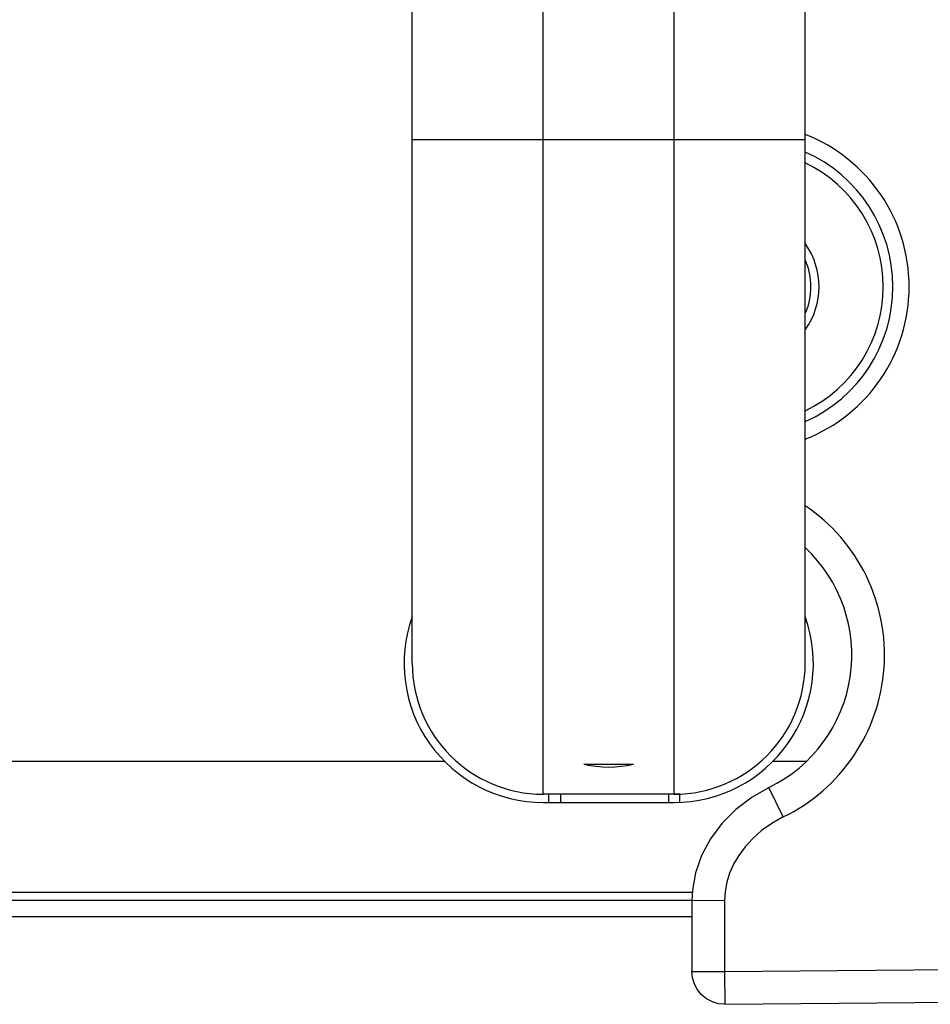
# Model space of a CAD drawing. Extents: x 0 to 420, y 0 to 297.
# Tile 17 of 124: x 151.96 to 157.52, y 74.34 to 80.36. Entities that reach past the tile are written whole.
import ezdxf

# ---------------------------------------------------------------- set-up
doc = ezdxf.new("R2010")
doc.units = 0
doc.header["$LTSCALE"] = 23.1
doc.layers.get('0').update_dxf_attribs({"linetype": 'CONTINUOUS'})
doc.layers.add('AXES', color=7, linetype='CONTINUOUS')

msp = doc.modelspace()

# ---------------------------------------------------------------- linework, layer by layer
at = {"color": 7, "linetype": 'CONTINUOUS'}
for p, q in [((155.154763, 75.624375), (155.154763, 87.824375)), ((155.954763, 75.624375), (155.954763, 87.824375)), ((154.354763, 76.424375), (154.354763, 87.024375)), ((156.754763, 76.424375), (156.754763, 87.024375)), ((154.354763, 79.624375), (156.754763, 79.624375)), ((154.552683, 75.824375), (113.889763, 75.824375)), ((155.403468, 75.808618), (155.706057, 75.808618)), ((156.761243, 75.824375), (156.556842, 75.824375)), ((155.989763, 75.624375), (155.154763, 75.624375)), ((156.621162, 75.485305), (156.533634, 75.665138)), ((155.154763, 75.574375), (155.954763, 75.574375)), ((156.062633, 75.024375), (91.91689, 75.024375)), ((156.062633, 74.974375), (147.979763, 74.974375)), ((156.262631, 74.973952), (156.06263, 74.973869)), ((156.06263, 74.97388), (156.06263, 74.540684)), ((156.262631, 74.973948), (156.26263, 74.540684)), ((156.06263, 74.874375), (147.979763, 74.874375)), ((156.06263, 74.540684), (156.26263, 74.540684)), ((156.26263, 74.540684), (157.648271, 74.552777)), ((156.26263, 74.540684), (156.264376, 74.340692)), ((156.264376, 74.340692), (173.781457, 74.493561))]:
    msp.add_line(p, q, dxfattribs=at)
at = {"color": 3, "linetype": 'CONTINUOUS'}
for p, q in [((154.354763, 76.705951), (154.353855, 76.705965)), ((156.761631, 76.688881), (156.754763, 76.688989)), ((156.754763, 76.684655), (156.763148, 76.684524)), ((156.764225, 76.681427), (156.754763, 76.681427))]:
    msp.add_line(p, q, dxfattribs=at)
at = {"color": 2, "linetype": 'CONTINUOUS'}
for p, q in [((155.259763, 75.624375), (155.259763, 75.574375)), ((155.919763, 75.624375), (155.919763, 75.574375))]:
    msp.add_line(p, q, dxfattribs=at)
at = {"color": 7, "linetype": 'CONTINUOUS'}
for points in [[(156.534209, 75.665415), (156.430767, 75.606723), (156.331441, 75.531373), (156.245966, 75.445343), (156.175671, 75.350647), (156.121636, 75.249336), (156.084863, 75.14406), (156.06572, 75.037317), (156.062633, 74.97388)], [(156.621162, 75.485305), (156.551196, 75.445861), (156.488944, 75.402328), (156.434377, 75.354164), (156.387582, 75.302999), (156.348795, 75.250166), (156.317546, 75.196017), (156.293509, 75.141416), (156.276494, 75.08616), (156.266164, 75.030348), (156.262631, 74.973948)], [(156.264376, 74.340692), (156.225732, 74.344118), (156.187965, 74.355144), (156.152794, 74.373544), (156.121929, 74.398546), (156.096506, 74.429316), (156.077845, 74.464169), (156.06651, 74.50148), (156.06263, 74.540684)]]:
    msp.add_lwpolyline(points, dxfattribs=at)
for centre, radius, start, end in [((156.389763, 78.724375), 1, 291.449115, 68.550862), ((156.389763, 78.724375), 0.900784, 293.971221, 66.028777), ((156.389763, 78.724375), 0.841255, 295.748713, 64.251319), ((156.389763, 78.724375), 0.45, 324.420123, 35.579877), ((156.139763, 76.474375), 1.1, 295.953085, 56.000546), ((156.139763, 76.474375), 0.9, 295.953078, 46.871582), ((155.154763, 76.424375), 0.85, 160.437303, 270), ((155.954763, 76.424375), 0.85, 270, 19.564284), ((155.154763, 76.424375), 0.8, 180, 270), ((155.954763, 76.424375), 0.8, 270, 0), ((155.554763, 76.424375), 0.634071, 256.195623, 283.804377)]:
    msp.add_arc(centre, radius, start, end, dxfattribs=at)
at = {"color": 2, "linetype": 'CONTINUOUS'}
msp.add_arc((156.389763, 78.724375), 0.4, 335.871793, 24.119056, dxfattribs=at)
at = {"layer": 'AXES', "color": 7, "linetype": 'CONTINUOUS'}
for p, q in [((155.189763, 75.574375), (155.189763, 75.624375)), ((155.989763, 75.576725), (155.989763, 75.624375))]:
    msp.add_line(p, q, dxfattribs=at)

doc.saveas('drawing.dxf')
